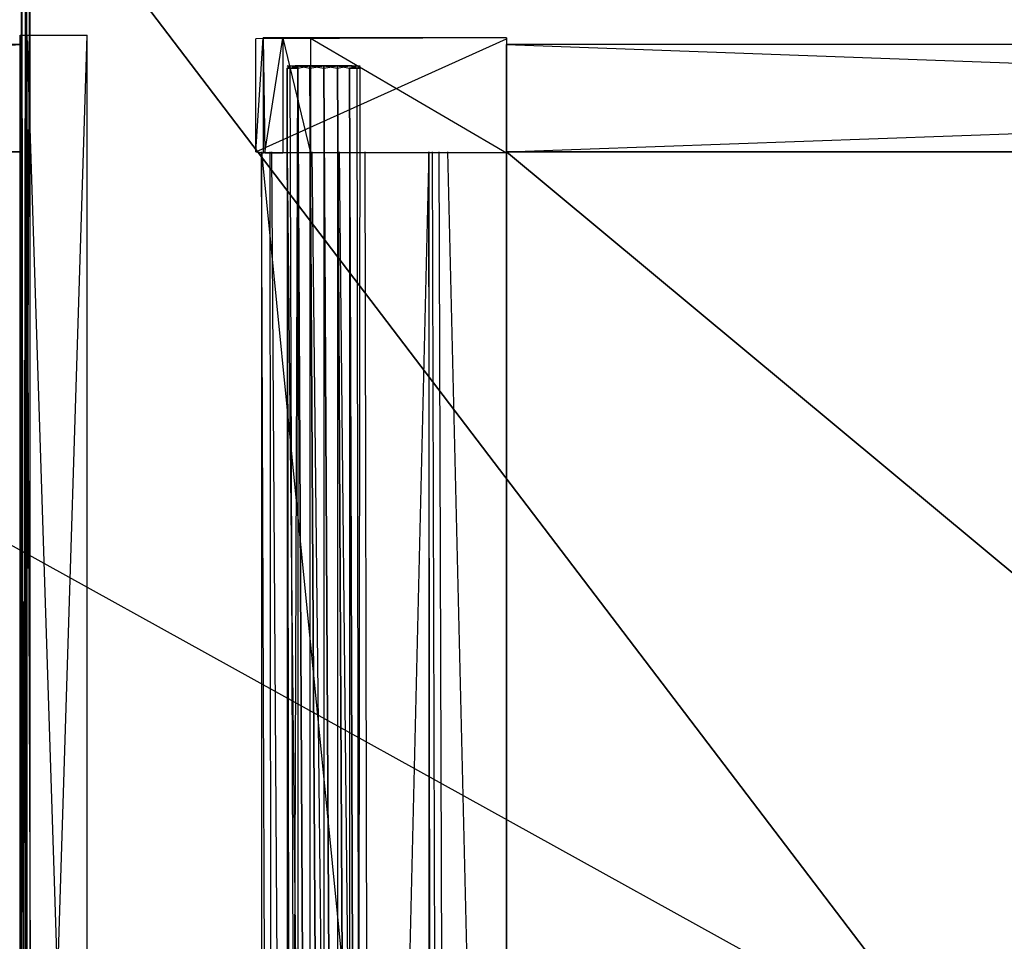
# Model space of a CAD drawing. Extents: x 0 to 0.996, y -0.498 to 0.
# Tile 59 of 101: x 0.409 to 0.556, y -0.231 to -0.094. Entities that reach past the tile are written whole.
import ezdxf

# ---------------------------------------------------------------- set-up
doc = ezdxf.new("R2010")
doc.units = 0
for name, color, linetype in [('L13_DRAWERBOXU_6___REPLACEMTFOR', 7, 'CONTINUOUS'), ('L15_DRAWERBOXU_4___REPLACEMTFOR', 7, 'CONTINUOUS'), ('L16_DRAWERBOXU_3___REPLACEMTFOR', 7, 'CONTINUOUS'), ('L17_DRAWERBOXU_2___REPLACEMTFOR', 7, 'CONTINUOUS'), ('L18_DRAWERBOXU_1___REPLACEMTFOR', 7, 'CONTINUOUS'), ('L1_DRAWERBOXO_8___REPLACEMTFORE', 7, 'CONTINUOUS'), ('L26_KORPUS2_5___REPLACEMTFOREMP', 7, 'CONTINUOUS'), ('L27_KORPUS2_5___REPLACEMTFOREMP', 7, 'CONTINUOUS'), ('L31_KORPUS3_2___REPLACEMTFOREMP', 7, 'CONTINUOUS'), ('L3_DRAWERBOXO_6___REPLACEMTFORE', 7, 'CONTINUOUS'), ('L7_DRAWERBOXO_2___REPLACEMTFORE', 7, 'CONTINUOUS')]:
    doc.layers.add(name, color=color, linetype=linetype)

msp = doc.modelspace()

# ---------------------------------------------------------------- linework, layer by layer
at = {"layer": 'L13_DRAWERBOXU_6___REPLACEMTFOR', "color": 250}
for points, invisible_edges in [([(0.481985, -0.481795, 0.099668), (0.4455, -0.113855, 0.099668), (0.4455, -0.481795, 0.099668), (0.481985, -0.481795, 0.099668)], 13), ([(0.4455, -0.113855, 0.099668), (0.481985, -0.481795, 0.099668), (0.481985, -0.113855, 0.099668), (0.4455, -0.113855, 0.099668)], 14), ([(0.4455, -0.113855, 0.099668), (0.446786, -0.481795, 0.175198), (0.4455, -0.481795, 0.099668), (0.4455, -0.113855, 0.099668)], 13), ([(0.446786, -0.481795, 0.175198), (0.4455, -0.113855, 0.099668), (0.446786, -0.113855, 0.175198), (0.446786, -0.481795, 0.175198)], 14), ([(0.446786, -0.113855, 0.175198), (0.447033, -0.481795, 0.178572), (0.446786, -0.481795, 0.175198), (0.446786, -0.113855, 0.175198)], 13), ([(0.447033, -0.481795, 0.178572), (0.446786, -0.113855, 0.175198), (0.447033, -0.113855, 0.178572), (0.447033, -0.481795, 0.178572)], 14), ([(0.447033, -0.113855, 0.178572), (0.44938, -0.481795, 0.181846), (0.447033, -0.481795, 0.178572), (0.447033, -0.113855, 0.178572)], 13), ([(0.44938, -0.481795, 0.181846), (0.447033, -0.113855, 0.178572), (0.44938, -0.113855, 0.181846), (0.44938, -0.481795, 0.181846)], 14), ([(0.44938, -0.113855, 0.181846), (0.453027, -0.481795, 0.183561), (0.44938, -0.481795, 0.181846), (0.44938, -0.113855, 0.181846)], 13), ([(0.453027, -0.481795, 0.183561), (0.44938, -0.113855, 0.181846), (0.453027, -0.113855, 0.183561), (0.453027, -0.481795, 0.183561)], 14), ([(0.453027, -0.113855, 0.183561), (0.457089, -0.481795, 0.183611), (0.453027, -0.481795, 0.183561), (0.453027, -0.113855, 0.183561)], 13), ([(0.457089, -0.481795, 0.183611), (0.453027, -0.113855, 0.183561), (0.457089, -0.113855, 0.183611), (0.457089, -0.481795, 0.183611)], 14), ([(0.457089, -0.113855, 0.183611), (0.460928, -0.481795, 0.18228), (0.457089, -0.481795, 0.183611), (0.457089, -0.113855, 0.183611)], 13), ([(0.460928, -0.481795, 0.18228), (0.457089, -0.113855, 0.183611), (0.460928, -0.113855, 0.18228), (0.460928, -0.481795, 0.18228)], 14), ([(0.460928, -0.113855, 0.18228), (0.46168, -0.481795, 0.181213), (0.460928, -0.481795, 0.18228), (0.460928, -0.113855, 0.18228)], 13), ([(0.46168, -0.481795, 0.181213), (0.460928, -0.113855, 0.18228), (0.46168, -0.113855, 0.181213), (0.46168, -0.481795, 0.181213)], 14), ([(0.46168, -0.481795, 0.181213), (0.470389, -0.113855, 0.128295), (0.470389, -0.481795, 0.128295), (0.46168, -0.481795, 0.181213)], 13), ([(0.470389, -0.113855, 0.128295), (0.46168, -0.481795, 0.181213), (0.46168, -0.113855, 0.181213), (0.470389, -0.113855, 0.128295)], 14), ([(0.470389, -0.113855, 0.128295), (0.47097, -0.481795, 0.126258), (0.470389, -0.481795, 0.128295), (0.470389, -0.113855, 0.128295)], 13), ([(0.47097, -0.481795, 0.126258), (0.470389, -0.113855, 0.128295), (0.47097, -0.113855, 0.126258), (0.47097, -0.481795, 0.126258)], 14), ([(0.47097, -0.113855, 0.126258), (0.471933, -0.481795, 0.124371), (0.47097, -0.481795, 0.126258), (0.47097, -0.113855, 0.126258)], 13), ([(0.471933, -0.481795, 0.124371), (0.47097, -0.113855, 0.126258), (0.471933, -0.113855, 0.124371), (0.471933, -0.481795, 0.124371)], 14), ([(0.471933, -0.113855, 0.124371), (0.473242, -0.481795, 0.122705), (0.471933, -0.481795, 0.124371), (0.471933, -0.113855, 0.124371)], 13), ([(0.473242, -0.481795, 0.122705), (0.471933, -0.113855, 0.124371), (0.473242, -0.113855, 0.122705), (0.473242, -0.481795, 0.122705)], 14), ([(0.473242, -0.113855, 0.122705), (0.481985, -0.481795, 0.1164), (0.473242, -0.481795, 0.122705), (0.473242, -0.113855, 0.122705)], 13), ([(0.481985, -0.481795, 0.1164), (0.473242, -0.113855, 0.122705), (0.481985, -0.113855, 0.1164), (0.481985, -0.481795, 0.1164)], 14), ([(0.481985, -0.113855, 0.1164), (0.481985, -0.481795, 0.099668), (0.481985, -0.481795, 0.1164), (0.481985, -0.113855, 0.1164)], 13), ([(0.481985, -0.481795, 0.099668), (0.481985, -0.113855, 0.1164), (0.481985, -0.113855, 0.099668), (0.481985, -0.481795, 0.099668)], 14)]:
    msp.add_3dface(points, dxfattribs=dict(at, invisible_edges=invisible_edges))
at = {"layer": 'L15_DRAWERBOXU_4___REPLACEMTFOR', "color": 250}
for points, invisible_edges in [([(0.449331, -0.101021, 0.23418), (0.449744, -0.101395, 0.236253), (0.449331, -0.101395, 0.23418), (0.449331, -0.101021, 0.23418)], 13), ([(0.449744, -0.101395, 0.236253), (0.449331, -0.101021, 0.23418), (0.449744, -0.101021, 0.236253), (0.449744, -0.101395, 0.236253)], 14), ([(0.449744, -0.101021, 0.232108), (0.449331, -0.101395, 0.23418), (0.449744, -0.101395, 0.232108), (0.449744, -0.101021, 0.232108)], 13), ([(0.449331, -0.101395, 0.23418), (0.449744, -0.101021, 0.232108), (0.449331, -0.101021, 0.23418), (0.449331, -0.101395, 0.23418)], 14), ([(0.450836, -0.101021, 0.23256), (0.449331, -0.101021, 0.23418), (0.449744, -0.101021, 0.232108), (0.450836, -0.101021, 0.23256)], 13), ([(0.449331, -0.101021, 0.23418), (0.450836, -0.101021, 0.23256), (0.450514, -0.101021, 0.23418), (0.449331, -0.101021, 0.23418)], 14), ([(0.450836, -0.101021, 0.2358), (0.449331, -0.101021, 0.23418), (0.450514, -0.101021, 0.23418), (0.450836, -0.101021, 0.2358)], 13), ([(0.449331, -0.101021, 0.23418), (0.450836, -0.101021, 0.2358), (0.449744, -0.101021, 0.236253), (0.449331, -0.101021, 0.23418)], 14), ([(0.449744, -0.101021, 0.236253), (0.450919, -0.101395, 0.238009), (0.449744, -0.101395, 0.236253), (0.449744, -0.101021, 0.236253)], 13), ([(0.450919, -0.101395, 0.238009), (0.449744, -0.101021, 0.236253), (0.450919, -0.101021, 0.238009), (0.450919, -0.101395, 0.238009)], 14), ([(0.450919, -0.101021, 0.230351), (0.449744, -0.101395, 0.232108), (0.450919, -0.101395, 0.230351), (0.450919, -0.101021, 0.230351)], 13), ([(0.449744, -0.101395, 0.232108), (0.450919, -0.101021, 0.230351), (0.449744, -0.101021, 0.232108), (0.449744, -0.101395, 0.232108)], 14), ([(0.451755, -0.101021, 0.231186), (0.449744, -0.101021, 0.232108), (0.450919, -0.101021, 0.230351), (0.451755, -0.101021, 0.231186)], 13), ([(0.449744, -0.101021, 0.232108), (0.451755, -0.101021, 0.231186), (0.450836, -0.101021, 0.23256), (0.449744, -0.101021, 0.232108)], 14), ([(0.451755, -0.101021, 0.237174), (0.449744, -0.101021, 0.236253), (0.450836, -0.101021, 0.2358), (0.451755, -0.101021, 0.237174)], 13), ([(0.449744, -0.101021, 0.236253), (0.451755, -0.101021, 0.237174), (0.450919, -0.101021, 0.238009), (0.449744, -0.101021, 0.236253)], 14), ([(0.450836, -0.101021, 0.23256), (0.458987, -0.101021, 0.23418), (0.450514, -0.101021, 0.23418), (0.450836, -0.101021, 0.23256)], 13), ([(0.450514, -0.101021, 0.23418), (0.458987, -0.101021, 0.23418), (0.458665, -0.101021, 0.2358), (0.450514, -0.101021, 0.23418)], 10), ([(0.450514, -0.101021, 0.23418), (0.458665, -0.101021, 0.2358), (0.450836, -0.101021, 0.2358), (0.450514, -0.101021, 0.23418)], 13), ([(0.451755, -0.101021, 0.231186), (0.458665, -0.101021, 0.23256), (0.450836, -0.101021, 0.23256), (0.451755, -0.101021, 0.231186)], 13), ([(0.450836, -0.101021, 0.23256), (0.458665, -0.101021, 0.23256), (0.458987, -0.101021, 0.23418), (0.450836, -0.101021, 0.23256)], 10), ([(0.450836, -0.101021, 0.2358), (0.458665, -0.101021, 0.2358), (0.457746, -0.101021, 0.237174), (0.450836, -0.101021, 0.2358)], 14), ([(0.450836, -0.101021, 0.2358), (0.457746, -0.101021, 0.237174), (0.451755, -0.101021, 0.237174), (0.450836, -0.101021, 0.2358)], 15), ([(0.452677, -0.101021, 0.239183), (0.450919, -0.101395, 0.238009), (0.450919, -0.101021, 0.238009), (0.452677, -0.101021, 0.239183)], 13), ([(0.450919, -0.101395, 0.238009), (0.452677, -0.101021, 0.239183), (0.452677, -0.101395, 0.239183), (0.450919, -0.101395, 0.238009)], 14), ([(0.452677, -0.101395, 0.229177), (0.450919, -0.101021, 0.230351), (0.450919, -0.101395, 0.230351), (0.452677, -0.101395, 0.229177)], 13), ([(0.450919, -0.101021, 0.230351), (0.452677, -0.101395, 0.229177), (0.452677, -0.101021, 0.229177), (0.450919, -0.101021, 0.230351)], 14), ([(0.453129, -0.101021, 0.230268), (0.450919, -0.101021, 0.230351), (0.452677, -0.101021, 0.229177), (0.453129, -0.101021, 0.230268)], 13), ([(0.450919, -0.101021, 0.230351), (0.453129, -0.101021, 0.230268), (0.451755, -0.101021, 0.231186), (0.450919, -0.101021, 0.230351)], 14), ([(0.453129, -0.101021, 0.238092), (0.450919, -0.101021, 0.238009), (0.451755, -0.101021, 0.237174), (0.453129, -0.101021, 0.238092)], 13), ([(0.450919, -0.101021, 0.238009), (0.453129, -0.101021, 0.238092), (0.452677, -0.101021, 0.239183), (0.450919, -0.101021, 0.238009)], 14), ([(0.453129, -0.101021, 0.230268), (0.457746, -0.101021, 0.231186), (0.451755, -0.101021, 0.231186), (0.453129, -0.101021, 0.230268)], 13), ([(0.451755, -0.101021, 0.231186), (0.457746, -0.101021, 0.231186), (0.458665, -0.101021, 0.23256), (0.451755, -0.101021, 0.231186)], 10), ([(0.451755, -0.101021, 0.237174), (0.457746, -0.101021, 0.237174), (0.456372, -0.101021, 0.238092), (0.451755, -0.101021, 0.237174)], 15), ([(0.451755, -0.101021, 0.237174), (0.456372, -0.101021, 0.238092), (0.453129, -0.101021, 0.238092), (0.451755, -0.101021, 0.237174)], 10), ([(0.454751, -0.101021, 0.239596), (0.452677, -0.101395, 0.239183), (0.452677, -0.101021, 0.239183), (0.454751, -0.101021, 0.239596)], 13), ([(0.452677, -0.101395, 0.239183), (0.454751, -0.101021, 0.239596), (0.454751, -0.101395, 0.239596), (0.452677, -0.101395, 0.239183)], 14), ([(0.454751, -0.101395, 0.228764), (0.452677, -0.101021, 0.229177), (0.452677, -0.101395, 0.229177), (0.454751, -0.101395, 0.228764)], 13), ([(0.452677, -0.101021, 0.229177), (0.454751, -0.101395, 0.228764), (0.454751, -0.101021, 0.228764), (0.452677, -0.101021, 0.229177)], 14), ([(0.454751, -0.101021, 0.229946), (0.452677, -0.101021, 0.229177), (0.454751, -0.101021, 0.228764), (0.454751, -0.101021, 0.229946)], 13), ([(0.452677, -0.101021, 0.229177), (0.454751, -0.101021, 0.229946), (0.453129, -0.101021, 0.230268), (0.452677, -0.101021, 0.229177)], 14), ([(0.454751, -0.101021, 0.238414), (0.452677, -0.101021, 0.239183), (0.453129, -0.101021, 0.238092), (0.454751, -0.101021, 0.238414)], 13), ([(0.452677, -0.101021, 0.239183), (0.454751, -0.101021, 0.238414), (0.454751, -0.101021, 0.239596), (0.452677, -0.101021, 0.239183)], 14), ([(0.456372, -0.101021, 0.230268), (0.453129, -0.101021, 0.230268), (0.454751, -0.101021, 0.229946), (0.456372, -0.101021, 0.230268)], 13), ([(0.453129, -0.101021, 0.230268), (0.456372, -0.101021, 0.230268), (0.457746, -0.101021, 0.231186), (0.453129, -0.101021, 0.230268)], 10), ([(0.453129, -0.101021, 0.238092), (0.456372, -0.101021, 0.238092), (0.454751, -0.101021, 0.238414), (0.453129, -0.101021, 0.238092)], 9), ([(0.456824, -0.101395, 0.229177), (0.454751, -0.101021, 0.228764), (0.454751, -0.101395, 0.228764), (0.456824, -0.101395, 0.229177)], 13), ([(0.454751, -0.101021, 0.228764), (0.456824, -0.101395, 0.229177), (0.456824, -0.101021, 0.229177), (0.454751, -0.101021, 0.228764)], 14), ([(0.456824, -0.101021, 0.239183), (0.454751, -0.101395, 0.239596), (0.454751, -0.101021, 0.239596), (0.456824, -0.101021, 0.239183)], 13), ([(0.454751, -0.101395, 0.239596), (0.456824, -0.101021, 0.239183), (0.456824, -0.101395, 0.239183), (0.454751, -0.101395, 0.239596)], 14), ([(0.456824, -0.101021, 0.239183), (0.454751, -0.101021, 0.238414), (0.456372, -0.101021, 0.238092), (0.456824, -0.101021, 0.239183)], 13), ([(0.454751, -0.101021, 0.238414), (0.456824, -0.101021, 0.239183), (0.454751, -0.101021, 0.239596), (0.454751, -0.101021, 0.238414)], 14), ([(0.456824, -0.101021, 0.229177), (0.454751, -0.101021, 0.229946), (0.454751, -0.101021, 0.228764), (0.456824, -0.101021, 0.229177)], 13), ([(0.454751, -0.101021, 0.229946), (0.456824, -0.101021, 0.229177), (0.456372, -0.101021, 0.230268), (0.454751, -0.101021, 0.229946)], 14), ([(0.458583, -0.101021, 0.238009), (0.456372, -0.101021, 0.238092), (0.457746, -0.101021, 0.237174), (0.458583, -0.101021, 0.238009)], 13), ([(0.456372, -0.101021, 0.238092), (0.458583, -0.101021, 0.238009), (0.456824, -0.101021, 0.239183), (0.456372, -0.101021, 0.238092)], 14), ([(0.458583, -0.101021, 0.230351), (0.456372, -0.101021, 0.230268), (0.456824, -0.101021, 0.229177), (0.458583, -0.101021, 0.230351)], 13), ([(0.456372, -0.101021, 0.230268), (0.458583, -0.101021, 0.230351), (0.457746, -0.101021, 0.231186), (0.456372, -0.101021, 0.230268)], 14), ([(0.458583, -0.101395, 0.230351), (0.456824, -0.101021, 0.229177), (0.456824, -0.101395, 0.229177), (0.458583, -0.101395, 0.230351)], 13), ([(0.456824, -0.101021, 0.229177), (0.458583, -0.101395, 0.230351), (0.458583, -0.101021, 0.230351), (0.456824, -0.101021, 0.229177)], 14), ([(0.458583, -0.101021, 0.238009), (0.456824, -0.101395, 0.239183), (0.456824, -0.101021, 0.239183), (0.458583, -0.101021, 0.238009)], 13), ([(0.456824, -0.101395, 0.239183), (0.458583, -0.101021, 0.238009), (0.458583, -0.101395, 0.238009), (0.456824, -0.101395, 0.239183)], 14), ([(0.459757, -0.101021, 0.236253), (0.457746, -0.101021, 0.237174), (0.458665, -0.101021, 0.2358), (0.459757, -0.101021, 0.236253)], 13), ([(0.457746, -0.101021, 0.237174), (0.459757, -0.101021, 0.236253), (0.458583, -0.101021, 0.238009), (0.457746, -0.101021, 0.237174)], 14), ([(0.459757, -0.101021, 0.232108), (0.457746, -0.101021, 0.231186), (0.458583, -0.101021, 0.230351), (0.459757, -0.101021, 0.232108)], 13), ([(0.457746, -0.101021, 0.231186), (0.459757, -0.101021, 0.232108), (0.458665, -0.101021, 0.23256), (0.457746, -0.101021, 0.231186)], 14), ([(0.459757, -0.101021, 0.232108), (0.458583, -0.101395, 0.230351), (0.459757, -0.101395, 0.232108), (0.459757, -0.101021, 0.232108)], 13), ([(0.458583, -0.101395, 0.230351), (0.459757, -0.101021, 0.232108), (0.458583, -0.101021, 0.230351), (0.458583, -0.101395, 0.230351)], 14), ([(0.458583, -0.101021, 0.238009), (0.459757, -0.101395, 0.236253), (0.458583, -0.101395, 0.238009), (0.458583, -0.101021, 0.238009)], 13), ([(0.459757, -0.101395, 0.236253), (0.458583, -0.101021, 0.238009), (0.459757, -0.101021, 0.236253), (0.459757, -0.101395, 0.236253)], 14), ([(0.458987, -0.101021, 0.23418), (0.459757, -0.101021, 0.236253), (0.458665, -0.101021, 0.2358), (0.458987, -0.101021, 0.23418)], 14), ([(0.46017, -0.101021, 0.23418), (0.458665, -0.101021, 0.23256), (0.459757, -0.101021, 0.232108), (0.46017, -0.101021, 0.23418)], 13), ([(0.458665, -0.101021, 0.23256), (0.46017, -0.101021, 0.23418), (0.458987, -0.101021, 0.23418), (0.458665, -0.101021, 0.23256)], 14), ([(0.459757, -0.101021, 0.236253), (0.458987, -0.101021, 0.23418), (0.46017, -0.101021, 0.23418), (0.459757, -0.101021, 0.236253)], 13), ([(0.46017, -0.101021, 0.23418), (0.459757, -0.101395, 0.232108), (0.46017, -0.101395, 0.23418), (0.46017, -0.101021, 0.23418)], 13), ([(0.459757, -0.101395, 0.232108), (0.46017, -0.101021, 0.23418), (0.459757, -0.101021, 0.232108), (0.459757, -0.101395, 0.232108)], 14), ([(0.459757, -0.101021, 0.236253), (0.46017, -0.101395, 0.23418), (0.459757, -0.101395, 0.236253), (0.459757, -0.101021, 0.236253)], 13), ([(0.46017, -0.101395, 0.23418), (0.459757, -0.101021, 0.236253), (0.46017, -0.101021, 0.23418), (0.46017, -0.101395, 0.23418)], 14), ([(0.449331, -0.101395, 0.23418), (0.449744, -0.455314, 0.236252), (0.449331, -0.455314, 0.23418), (0.449331, -0.101395, 0.23418)], 13), ([(0.449744, -0.455314, 0.236252), (0.449331, -0.101395, 0.23418), (0.449744, -0.101395, 0.236253), (0.449744, -0.455314, 0.236252)], 14), ([(0.449744, -0.455314, 0.232108), (0.449331, -0.101395, 0.23418), (0.449331, -0.455314, 0.23418), (0.449744, -0.455314, 0.232108)], 13), ([(0.449331, -0.101395, 0.23418), (0.449744, -0.455314, 0.232108), (0.449744, -0.101395, 0.232108), (0.449331, -0.101395, 0.23418)], 14), ([(0.449744, -0.101395, 0.236253), (0.450919, -0.455314, 0.238009), (0.449744, -0.455314, 0.236252), (0.449744, -0.101395, 0.236253)], 13), ([(0.450919, -0.455314, 0.238009), (0.449744, -0.101395, 0.236253), (0.450919, -0.101395, 0.238009), (0.450919, -0.455314, 0.238009)], 14), ([(0.450919, -0.101395, 0.230351), (0.449744, -0.455314, 0.232108), (0.450919, -0.455314, 0.230351), (0.450919, -0.101395, 0.230351)], 13), ([(0.449744, -0.455314, 0.232108), (0.450919, -0.101395, 0.230351), (0.449744, -0.101395, 0.232108), (0.449744, -0.455314, 0.232108)], 14), ([(0.450919, -0.101395, 0.238009), (0.452677, -0.455314, 0.239183), (0.450919, -0.455314, 0.238009), (0.450919, -0.101395, 0.238009)], 13), ([(0.452677, -0.455314, 0.239183), (0.450919, -0.101395, 0.238009), (0.452677, -0.101395, 0.239183), (0.452677, -0.455314, 0.239183)], 14), ([(0.452677, -0.455314, 0.229177), (0.450919, -0.101395, 0.230351), (0.450919, -0.455314, 0.230351), (0.452677, -0.455314, 0.229177)], 13), ([(0.450919, -0.101395, 0.230351), (0.452677, -0.455314, 0.229177), (0.452677, -0.101395, 0.229177), (0.450919, -0.101395, 0.230351)], 14), ([(0.452677, -0.101395, 0.239183), (0.454751, -0.455314, 0.239596), (0.452677, -0.455314, 0.239183), (0.452677, -0.101395, 0.239183)], 13), ([(0.454751, -0.455314, 0.239596), (0.452677, -0.101395, 0.239183), (0.454751, -0.101395, 0.239596), (0.454751, -0.455314, 0.239596)], 14), ([(0.454751, -0.455314, 0.228764), (0.452677, -0.101395, 0.229177), (0.452677, -0.455314, 0.229177), (0.454751, -0.455314, 0.228764)], 13), ([(0.452677, -0.101395, 0.229177), (0.454751, -0.455314, 0.228764), (0.454751, -0.101395, 0.228764), (0.452677, -0.101395, 0.229177)], 14), ([(0.456824, -0.455314, 0.229177), (0.454751, -0.101395, 0.228764), (0.454751, -0.455314, 0.228764), (0.456824, -0.455314, 0.229177)], 13), ([(0.454751, -0.101395, 0.228764), (0.456824, -0.455314, 0.229177), (0.456824, -0.101395, 0.229177), (0.454751, -0.101395, 0.228764)], 14), ([(0.454751, -0.101395, 0.239596), (0.456824, -0.455314, 0.239183), (0.454751, -0.455314, 0.239596), (0.454751, -0.101395, 0.239596)], 13), ([(0.456824, -0.455314, 0.239183), (0.454751, -0.101395, 0.239596), (0.456824, -0.101395, 0.239183), (0.456824, -0.455314, 0.239183)], 14), ([(0.458583, -0.455314, 0.230351), (0.456824, -0.101395, 0.229177), (0.456824, -0.455314, 0.229177), (0.458583, -0.455314, 0.230351)], 13), ([(0.456824, -0.101395, 0.229177), (0.458583, -0.455314, 0.230351), (0.458583, -0.101395, 0.230351), (0.456824, -0.101395, 0.229177)], 14), ([(0.456824, -0.101395, 0.239183), (0.458583, -0.455314, 0.238009), (0.456824, -0.455314, 0.239183), (0.456824, -0.101395, 0.239183)], 13), ([(0.458583, -0.455314, 0.238009), (0.456824, -0.101395, 0.239183), (0.458583, -0.101395, 0.238009), (0.458583, -0.455314, 0.238009)], 14), ([(0.459757, -0.455314, 0.232108), (0.458583, -0.101395, 0.230351), (0.458583, -0.455314, 0.230351), (0.459757, -0.455314, 0.232108)], 13), ([(0.458583, -0.101395, 0.230351), (0.459757, -0.455314, 0.232108), (0.459757, -0.101395, 0.232108), (0.458583, -0.101395, 0.230351)], 14), ([(0.458583, -0.101395, 0.238009), (0.459757, -0.455314, 0.236253), (0.458583, -0.455314, 0.238009), (0.458583, -0.101395, 0.238009)], 13), ([(0.459757, -0.455314, 0.236253), (0.458583, -0.101395, 0.238009), (0.459757, -0.101395, 0.236253), (0.459757, -0.455314, 0.236253)], 14), ([(0.46017, -0.101395, 0.23418), (0.459757, -0.455314, 0.232108), (0.46017, -0.455314, 0.23418), (0.46017, -0.101395, 0.23418)], 13), ([(0.459757, -0.455314, 0.232108), (0.46017, -0.101395, 0.23418), (0.459757, -0.101395, 0.232108), (0.459757, -0.455314, 0.232108)], 14), ([(0.459757, -0.101395, 0.236253), (0.46017, -0.455314, 0.23418), (0.459757, -0.455314, 0.236253), (0.459757, -0.101395, 0.236253)], 13), ([(0.46017, -0.455314, 0.23418), (0.459757, -0.101395, 0.236253), (0.46017, -0.101395, 0.23418), (0.46017, -0.455314, 0.23418)], 14)]:
    msp.add_3dface(points, dxfattribs=dict(at, invisible_edges=invisible_edges))
at = {"layer": 'L16_DRAWERBOXU_3___REPLACEMTFOR', "color": 250}
for points, invisible_edges in [([(0.481985, -0.113855, 0.115658), (0.9243, -0.113855, 0.099668), (0.481985, -0.113855, 0.099668), (0.481985, -0.113855, 0.115658)], 13), ([(0.9243, -0.113855, 0.099668), (0.481985, -0.113855, 0.115658), (0.9243, -0.113855, 0.115658), (0.9243, -0.113855, 0.099668)], 14), ([(0.9243, -0.481792, 0.115658), (0.481985, -0.113855, 0.115658), (0.481985, -0.481792, 0.115658), (0.9243, -0.481792, 0.115658)], 13), ([(0.481985, -0.113855, 0.115658), (0.9243, -0.481792, 0.115658), (0.9243, -0.113855, 0.115658), (0.481985, -0.113855, 0.115658)], 14), ([(0.481985, -0.113855, 0.099668), (0.9243, -0.481792, 0.099668), (0.481985, -0.481792, 0.099668), (0.481985, -0.113855, 0.099668)], 13), ([(0.9243, -0.481792, 0.099668), (0.481985, -0.113855, 0.099668), (0.9243, -0.113855, 0.099668), (0.9243, -0.481792, 0.099668)], 14), ([(0.481985, -0.113855, 0.115658), (0.481985, -0.481792, 0.099668), (0.481985, -0.481792, 0.115658), (0.481985, -0.113855, 0.115658)], 13), ([(0.481985, -0.481792, 0.099668), (0.481985, -0.113855, 0.115658), (0.481985, -0.113855, 0.099668), (0.481985, -0.481792, 0.099668)], 14)]:
    msp.add_3dface(points, dxfattribs=dict(at, invisible_edges=invisible_edges))
at = {"layer": 'L17_DRAWERBOXU_2___REPLACEMTFOR', "color": 250}
for points, invisible_edges in [([(0.9243, -0.113855, 0.23458), (0.481985, -0.097874, 0.23458), (0.481985, -0.113855, 0.23458), (0.9243, -0.113855, 0.23458)], 13), ([(0.481985, -0.097874, 0.23458), (0.9243, -0.113855, 0.23458), (0.9243, -0.097874, 0.23458), (0.481985, -0.097874, 0.23458)], 14), ([(0.481985, -0.097874, 0.23458), (0.9243, -0.097874, 0.099668), (0.481985, -0.097874, 0.099668), (0.481985, -0.097874, 0.23458)], 13), ([(0.9243, -0.097874, 0.099668), (0.481985, -0.097874, 0.23458), (0.9243, -0.097874, 0.23458), (0.9243, -0.097874, 0.099668)], 14), ([(0.9243, -0.097874, 0.099668), (0.481985, -0.113855, 0.099668), (0.481985, -0.097874, 0.099668), (0.9243, -0.097874, 0.099668)], 13), ([(0.481985, -0.113855, 0.099668), (0.9243, -0.097874, 0.099668), (0.9243, -0.113855, 0.099668), (0.481985, -0.113855, 0.099668)], 14), ([(0.481985, -0.097874, 0.23458), (0.481985, -0.113855, 0.099668), (0.481985, -0.113855, 0.23458), (0.481985, -0.097874, 0.23458)], 13), ([(0.481985, -0.113855, 0.099668), (0.481985, -0.097874, 0.23458), (0.481985, -0.097874, 0.099668), (0.481985, -0.113855, 0.099668)], 14), ([(0.9243, -0.113855, 0.099668), (0.481985, -0.113855, 0.23458), (0.481985, -0.113855, 0.099668), (0.9243, -0.113855, 0.099668)], 13), ([(0.481985, -0.113855, 0.23458), (0.9243, -0.113855, 0.099668), (0.9243, -0.113855, 0.23458), (0.481985, -0.113855, 0.23458)], 14)]:
    msp.add_3dface(points, dxfattribs=dict(at, invisible_edges=invisible_edges))
at = {"layer": 'L18_DRAWERBOXU_1___REPLACEMTFOR', "color": 250}
for points, invisible_edges in [([(0.481985, -0.096888, 0.23498), (0.444642, -0.097026, 0.099675), (0.445737, -0.096843, 0.225536), (0.481985, -0.096888, 0.23498)], 14), ([(0.445737, -0.096843, 0.225536), (0.444642, -0.113854, 0.099675), (0.445737, -0.114037, 0.225536), (0.445737, -0.096843, 0.225536)], 13), ([(0.444642, -0.113854, 0.099675), (0.445737, -0.096843, 0.225536), (0.444642, -0.097026, 0.099675), (0.444642, -0.113854, 0.099675)], 14), ([(0.481985, -0.096888, 0.23498), (0.481985, -0.097025, 0.099668), (0.444642, -0.097026, 0.099675), (0.481985, -0.096888, 0.23498)], 14), ([(0.481985, -0.097025, 0.099668), (0.444642, -0.113854, 0.099675), (0.444642, -0.097026, 0.099675), (0.481985, -0.097025, 0.099668)], 13), ([(0.444642, -0.113854, 0.099675), (0.481985, -0.097025, 0.099668), (0.481985, -0.113855, 0.099668), (0.444642, -0.113854, 0.099675)], 14), ([(0.481985, -0.096888, 0.23498), (0.445737, -0.096843, 0.225536), (0.448668, -0.096911, 0.232992), (0.481985, -0.096888, 0.23498)], 14), ([(0.448668, -0.096911, 0.232992), (0.445737, -0.096843, 0.225536), (0.445982, -0.096917, 0.229243), (0.448668, -0.096911, 0.232992)], 14), ([(0.445982, -0.113963, 0.229243), (0.445737, -0.096843, 0.225536), (0.445737, -0.114037, 0.225536), (0.445982, -0.113963, 0.229243)], 13), ([(0.445737, -0.096843, 0.225536), (0.445982, -0.113963, 0.229243), (0.445982, -0.096917, 0.229243), (0.445737, -0.096843, 0.225536)], 14), ([(0.448668, -0.096911, 0.232992), (0.445982, -0.113963, 0.229243), (0.448668, -0.113969, 0.232992), (0.448668, -0.096911, 0.232992)], 13), ([(0.445982, -0.113963, 0.229243), (0.448668, -0.096911, 0.232992), (0.445982, -0.096917, 0.229243), (0.445982, -0.113963, 0.229243)], 14), ([(0.481985, -0.096888, 0.23498), (0.448668, -0.096911, 0.232992), (0.452779, -0.0969, 0.234926), (0.481985, -0.096888, 0.23498)], 14), ([(0.448668, -0.096911, 0.232992), (0.452779, -0.11398, 0.234926), (0.452779, -0.0969, 0.234926), (0.448668, -0.096911, 0.232992)], 14), ([(0.452779, -0.11398, 0.234926), (0.448668, -0.096911, 0.232992), (0.448668, -0.113969, 0.232992), (0.452779, -0.11398, 0.234926)], 13), ([(0.452779, -0.0969, 0.234926), (0.481985, -0.113992, 0.23498), (0.481985, -0.096888, 0.23498), (0.452779, -0.0969, 0.234926)], 14), ([(0.481985, -0.113992, 0.23498), (0.452779, -0.0969, 0.234926), (0.452779, -0.11398, 0.234926), (0.481985, -0.113992, 0.23498)], 13), ([(0.481985, -0.113855, 0.099668), (0.481985, -0.096888, 0.23498), (0.481985, -0.113992, 0.23498), (0.481985, -0.113855, 0.099668)], 13), ([(0.481985, -0.096888, 0.23498), (0.481985, -0.113855, 0.099668), (0.481985, -0.097025, 0.099668), (0.481985, -0.096888, 0.23498)], 14), ([(0.445737, -0.114037, 0.225536), (0.444642, -0.113854, 0.099675), (0.481985, -0.113855, 0.099668), (0.445737, -0.114037, 0.225536)], 14), ([(0.481985, -0.113992, 0.23498), (0.445737, -0.114037, 0.225536), (0.481985, -0.113855, 0.099668), (0.481985, -0.113992, 0.23498)], 14), ([(0.448668, -0.113969, 0.232992), (0.445982, -0.113963, 0.229243), (0.445737, -0.114037, 0.225536), (0.448668, -0.113969, 0.232992)], 14), ([(0.481985, -0.113992, 0.23498), (0.448668, -0.113969, 0.232992), (0.445737, -0.114037, 0.225536), (0.481985, -0.113992, 0.23498)], 14), ([(0.481985, -0.113992, 0.23498), (0.452779, -0.11398, 0.234926), (0.448668, -0.113969, 0.232992), (0.481985, -0.113992, 0.23498)], 14)]:
    msp.add_3dface(points, dxfattribs=dict(at, invisible_edges=invisible_edges))
at = {"layer": 'L1_DRAWERBOXO_8___REPLACEMTFORE', "color": 250}
for points, invisible_edges in [([(0.409531, -0.384906, 0.394028), (0.409531, -0.096479, 0.462983), (0.409531, -0.384907, 0.462983), (0.409531, -0.384906, 0.394028)], 13), ([(0.409531, -0.096479, 0.462983), (0.409531, -0.384906, 0.394028), (0.409531, -0.096479, 0.394028), (0.409531, -0.096479, 0.462983)], 14), ([(0.410531, -0.096479, 0.462983), (0.409531, -0.096479, 0.394028), (0.410531, -0.096479, 0.394028), (0.410531, -0.096479, 0.462983)], 13), ([(0.409531, -0.096479, 0.394028), (0.410531, -0.096479, 0.462983), (0.409531, -0.096479, 0.462983), (0.409531, -0.096479, 0.394028)], 14), ([(0.409531, -0.096479, 0.375884), (0.409531, -0.384906, 0.394028), (0.409531, -0.384907, 0.375884), (0.409531, -0.096479, 0.375884)], 13), ([(0.409531, -0.384906, 0.394028), (0.409531, -0.096479, 0.375884), (0.409531, -0.096479, 0.394028), (0.409531, -0.384906, 0.394028)], 14), ([(0.410531, -0.096479, 0.394028), (0.409531, -0.096479, 0.375884), (0.410531, -0.096479, 0.375884), (0.410531, -0.096479, 0.394028)], 13), ([(0.409531, -0.096479, 0.375884), (0.410531, -0.096479, 0.394028), (0.409531, -0.096479, 0.394028), (0.409531, -0.096479, 0.375884)], 14), ([(0.410531, -0.383909, 0.375884), (0.409531, -0.096479, 0.375884), (0.409531, -0.384907, 0.375884), (0.410531, -0.383909, 0.375884)], 13), ([(0.409531, -0.096479, 0.375884), (0.410531, -0.383909, 0.375884), (0.410531, -0.096479, 0.375884), (0.409531, -0.096479, 0.375884)], 14), ([(0.410531, -0.096479, 0.462983), (0.409531, -0.384907, 0.462983), (0.409531, -0.096479, 0.462983), (0.410531, -0.096479, 0.462983)], 13), ([(0.409531, -0.384907, 0.462983), (0.410531, -0.096479, 0.462983), (0.410531, -0.383909, 0.462983), (0.409531, -0.384907, 0.462983)], 14), ([(0.419532, -0.374919, 0.375884), (0.410531, -0.096479, 0.375884), (0.410531, -0.383909, 0.375884), (0.419532, -0.374919, 0.375884)], 13), ([(0.410531, -0.096479, 0.375884), (0.419532, -0.374919, 0.375884), (0.419532, -0.096479, 0.375884), (0.410531, -0.096479, 0.375884)], 14), ([(0.410531, -0.096479, 0.462983), (0.410531, -0.383909, 0.394028), (0.410531, -0.383909, 0.462983), (0.410531, -0.096479, 0.462983)], 13), ([(0.410531, -0.383909, 0.394028), (0.410531, -0.096479, 0.462983), (0.410531, -0.096479, 0.394028), (0.410531, -0.383909, 0.394028)], 14), ([(0.419532, -0.096479, 0.394028), (0.410531, -0.383909, 0.394028), (0.410531, -0.096479, 0.394028), (0.419532, -0.096479, 0.394028)], 13), ([(0.410531, -0.383909, 0.394028), (0.419532, -0.096479, 0.394028), (0.419532, -0.374919, 0.394028), (0.410531, -0.383909, 0.394028)], 14), ([(0.419532, -0.096479, 0.394028), (0.410531, -0.096479, 0.375884), (0.419532, -0.096479, 0.375884), (0.419532, -0.096479, 0.394028)], 13), ([(0.410531, -0.096479, 0.375884), (0.419532, -0.096479, 0.394028), (0.410531, -0.096479, 0.394028), (0.410531, -0.096479, 0.375884)], 14), ([(0.419532, -0.096479, 0.394028), (0.419532, -0.374919, 0.375884), (0.419532, -0.374919, 0.394028), (0.419532, -0.096479, 0.394028)], 13), ([(0.419532, -0.374919, 0.375884), (0.419532, -0.096479, 0.394028), (0.419532, -0.096479, 0.375884), (0.419532, -0.374919, 0.375884)], 14)]:
    msp.add_3dface(points, dxfattribs=dict(at, invisible_edges=invisible_edges))
at = {"layer": 'L26_KORPUS2_5___REPLACEMTFOREMP', "color": 250}
for points, invisible_edges in [([(0.409741, -0.477287, 0.024322), (0.409741, -0.068446, 0.023923), (0.409741, -0.477287, 0.023923), (0.409741, -0.477287, 0.024322)], 13), ([(0.409741, -0.068446, 0.023923), (0.409741, -0.477287, 0.024322), (0.409741, -0.068446, 0.024322), (0.409741, -0.068446, 0.023923)], 14), ([(0.409741, -0.477287, 0.023923), (0.409741, -0.068446, 0.00749), (0.409741, -0.477287, 0.00749), (0.409741, -0.477287, 0.023923)], 13), ([(0.409741, -0.068446, 0.00749), (0.409741, -0.477287, 0.023923), (0.409741, -0.068446, 0.023923), (0.409741, -0.068446, 0.00749)], 14), ([(0.409741, -0.068446, 0.00749), (0.409741, -0.477287, 0.006866), (0.409741, -0.477287, 0.00749), (0.409741, -0.068446, 0.00749)], 13), ([(0.409741, -0.477287, 0.006866), (0.409741, -0.068446, 0.00749), (0.409741, -0.068446, 0.006866), (0.409741, -0.477287, 0.006866)], 14), ([(0.410383, -0.477287, 0.024322), (0.409741, -0.068446, 0.024322), (0.409741, -0.477287, 0.024322), (0.410383, -0.477287, 0.024322)], 13), ([(0.409741, -0.068446, 0.024322), (0.410383, -0.477287, 0.024322), (0.410383, -0.068446, 0.024322), (0.409741, -0.068446, 0.024322)], 14), ([(0.410383, -0.068446, 0.006866), (0.409741, -0.477287, 0.006866), (0.409741, -0.068446, 0.006866), (0.410383, -0.068446, 0.006866)], 13), ([(0.409741, -0.477287, 0.006866), (0.410383, -0.068446, 0.006866), (0.410383, -0.477287, 0.006866), (0.409741, -0.477287, 0.006866)], 14), ([(0.410383, -0.068446, 0.006866), (0.721741, -0.477287, 0.006866), (0.410383, -0.477287, 0.006866), (0.410383, -0.068446, 0.006866)], 13), ([(0.721741, -0.477287, 0.006866), (0.410383, -0.068446, 0.006866), (0.721741, -0.068446, 0.006866), (0.721741, -0.477287, 0.006866)], 14), ([(0.721741, -0.477287, 0.024322), (0.410383, -0.068446, 0.024322), (0.410383, -0.477287, 0.024322), (0.721741, -0.477287, 0.024322)], 13), ([(0.410383, -0.068446, 0.024322), (0.721741, -0.477287, 0.024322), (0.721741, -0.068446, 0.024322), (0.410383, -0.068446, 0.024322)], 14)]:
    msp.add_3dface(points, dxfattribs=dict(at, invisible_edges=invisible_edges))
at = {"layer": 'L27_KORPUS2_5___REPLACEMTFOREMP', "color": 250}
for points, invisible_edges in [([(0.410383, -0.068446, 0.006866), (0.161025, -0.237287, 0.006866), (0.161025, -0.068446, 0.006866), (0.410383, -0.068446, 0.006866)], 13), ([(0.161025, -0.237287, 0.006866), (0.410383, -0.068446, 0.006866), (0.410383, -0.237287, 0.006866), (0.161025, -0.237287, 0.006866)], 14), ([(0.410383, -0.237287, 0.024322), (0.161025, -0.068446, 0.024322), (0.161025, -0.237287, 0.024322), (0.410383, -0.237287, 0.024322)], 13), ([(0.161025, -0.068446, 0.024322), (0.410383, -0.237287, 0.024322), (0.410383, -0.068446, 0.024322), (0.161025, -0.068446, 0.024322)], 14), ([(0.411025, -0.237287, 0.024322), (0.410383, -0.068446, 0.024322), (0.410383, -0.237287, 0.024322), (0.411025, -0.237287, 0.024322)], 13), ([(0.410383, -0.068446, 0.024322), (0.411025, -0.237287, 0.024322), (0.411025, -0.068446, 0.024322), (0.410383, -0.068446, 0.024322)], 14), ([(0.411025, -0.068446, 0.006866), (0.410383, -0.237287, 0.006866), (0.410383, -0.068446, 0.006866), (0.411025, -0.068446, 0.006866)], 13), ([(0.410383, -0.237287, 0.006866), (0.411025, -0.068446, 0.006866), (0.411025, -0.237287, 0.006866), (0.410383, -0.237287, 0.006866)], 14), ([(0.411025, -0.068446, 0.023923), (0.411025, -0.237287, 0.024322), (0.411025, -0.237287, 0.023923), (0.411025, -0.068446, 0.023923)], 13), ([(0.411025, -0.237287, 0.024322), (0.411025, -0.068446, 0.023923), (0.411025, -0.068446, 0.024322), (0.411025, -0.237287, 0.024322)], 14), ([(0.411025, -0.068446, 0.00749), (0.411025, -0.237287, 0.023923), (0.411025, -0.237287, 0.00749), (0.411025, -0.068446, 0.00749)], 13), ([(0.411025, -0.237287, 0.023923), (0.411025, -0.068446, 0.00749), (0.411025, -0.068446, 0.023923), (0.411025, -0.237287, 0.023923)], 14), ([(0.411025, -0.068446, 0.006866), (0.411025, -0.237287, 0.00749), (0.411025, -0.237287, 0.006866), (0.411025, -0.068446, 0.006866)], 13), ([(0.411025, -0.237287, 0.00749), (0.411025, -0.068446, 0.006866), (0.411025, -0.068446, 0.00749), (0.411025, -0.237287, 0.00749)], 14)]:
    msp.add_3dface(points, dxfattribs=dict(at, invisible_edges=invisible_edges))
at = {"layer": 'L31_KORPUS3_2___REPLACEMTFOREMP', "color": 8}
for points, invisible_edges in [([(0.995088, -0.000595), (0.098, -0.497407), (0.098, -0.000595), (0.995088, -0.000595)], 13), ([(0.098, -0.497407), (0.995088, -0.000595), (0.995091, -0.497407), (0.098, -0.497407)], 10), ([(0.995091, -0.497405, 0.00769), (0.098, -0.000597, 0.00769), (0.098, -0.497405, 0.00769), (0.995091, -0.497405, 0.00769)], 13), ([(0.098, -0.000597, 0.00769), (0.995091, -0.497405, 0.00769), (0.995088, -0.000597, 0.00769), (0.098, -0.000597, 0.00769)], 10)]:
    msp.add_3dface(points, dxfattribs=dict(at, invisible_edges=invisible_edges))
at = {"layer": 'L3_DRAWERBOXO_6___REPLACEMTFORE', "color": 250}
for points, invisible_edges in [([(0.409742, -0.113855, 0.461984), (0.066985, -0.097874, 0.461984), (0.066985, -0.113855, 0.461984), (0.409742, -0.113855, 0.461984)], 13), ([(0.066985, -0.097874, 0.461984), (0.409742, -0.113855, 0.461984), (0.409742, -0.097874, 0.461984), (0.066985, -0.097874, 0.461984)], 14), ([(0.066985, -0.097874, 0.378039), (0.409742, -0.097874, 0.461984), (0.409742, -0.097874, 0.378039), (0.066985, -0.097874, 0.378039)], 13), ([(0.409742, -0.097874, 0.461984), (0.066985, -0.097874, 0.378039), (0.066985, -0.097874, 0.461984), (0.409742, -0.097874, 0.461984)], 14), ([(0.409742, -0.097874, 0.378039), (0.066985, -0.113855, 0.378039), (0.066985, -0.097874, 0.378039), (0.409742, -0.097874, 0.378039)], 13), ([(0.066985, -0.113855, 0.378039), (0.409742, -0.097874, 0.378039), (0.409742, -0.113855, 0.378039), (0.066985, -0.113855, 0.378039)], 14), ([(0.409742, -0.097874, 0.378039), (0.409742, -0.113855, 0.461984), (0.409742, -0.113855, 0.378039), (0.409742, -0.097874, 0.378039)], 13), ([(0.409742, -0.113855, 0.461984), (0.409742, -0.097874, 0.378039), (0.409742, -0.097874, 0.461984), (0.409742, -0.113855, 0.461984)], 14), ([(0.409742, -0.113855, 0.461984), (0.066985, -0.113855, 0.378039), (0.409742, -0.113855, 0.378039), (0.409742, -0.113855, 0.461984)], 13), ([(0.066985, -0.113855, 0.378039), (0.409742, -0.113855, 0.461984), (0.066985, -0.113855, 0.461984), (0.066985, -0.113855, 0.378039)], 14)]:
    msp.add_3dface(points, dxfattribs=dict(at, invisible_edges=invisible_edges))
at = {"layer": 'L7_DRAWERBOXO_2___REPLACEMTFORE', "color": 250}
for points, invisible_edges in [([(0.066985, -0.113855, 0.378039), (0.409531, -0.481792, 0.378039), (0.066985, -0.481792, 0.378039), (0.066985, -0.113855, 0.378039)], 13), ([(0.409531, -0.481792, 0.378039), (0.066985, -0.113855, 0.378039), (0.409531, -0.113855, 0.378039), (0.409531, -0.481792, 0.378039)], 14), ([(0.409531, -0.481792, 0.394028), (0.066985, -0.113855, 0.394028), (0.066985, -0.481792, 0.394028), (0.409531, -0.481792, 0.394028)], 13), ([(0.066985, -0.113855, 0.394028), (0.409531, -0.481792, 0.394028), (0.409531, -0.113855, 0.394028), (0.066985, -0.113855, 0.394028)], 14), ([(0.066985, -0.113855, 0.378039), (0.409531, -0.113855, 0.394028), (0.409531, -0.113855, 0.378039), (0.066985, -0.113855, 0.378039)], 13), ([(0.409531, -0.113855, 0.394028), (0.066985, -0.113855, 0.378039), (0.066985, -0.113855, 0.394028), (0.409531, -0.113855, 0.394028)], 14), ([(0.409531, -0.113855, 0.378039), (0.409531, -0.481792, 0.394028), (0.409531, -0.481792, 0.378039), (0.409531, -0.113855, 0.378039)], 13), ([(0.409531, -0.481792, 0.394028), (0.409531, -0.113855, 0.378039), (0.409531, -0.113855, 0.394028), (0.409531, -0.481792, 0.394028)], 14)]:
    msp.add_3dface(points, dxfattribs=dict(at, invisible_edges=invisible_edges))

doc.saveas('drawing.dxf')
